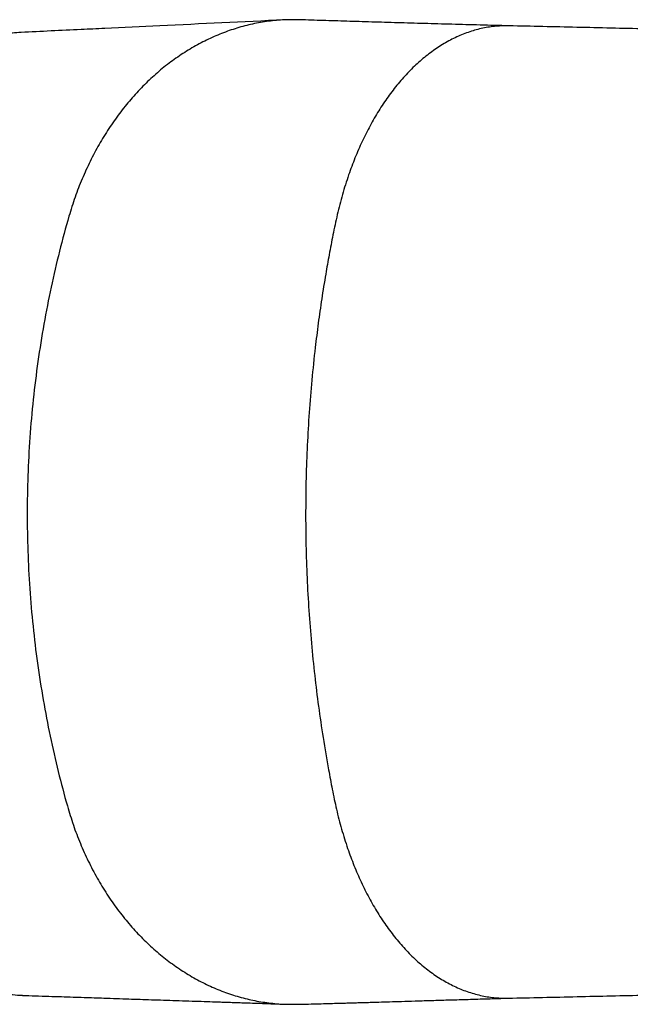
# Model space of a CAD drawing. Header units: millimetres. Extents: x 272 to 3537, y 634 to 3411.
# Tile 8 of 15: x 2035 to 2432, y 791 to 1431. Entities that reach past the tile are written whole.
import ezdxf

# ---------------------------------------------------------------- set-up
doc = ezdxf.new("R2010")
doc.units = ezdxf.units.MM

msp = doc.modelspace()

# ---------------------------------------------------------------- linework, layer by layer
at = {"color": 7, "linetype": 'Continuous', "lineweight": 25}
for points, knots in [([(2207.19, 1430.46), (2180.24, 1429.18), (2141.42, 1427.33), (2097.15, 1425.23), (2067.25, 1423.79), (2049.08, 1422.95), (2036.06, 1422.35)], [0, 0, 0, 0, 0.471535, 0.679249, 0.769995, 1, 1, 1, 1]), ([(2217.4, 1430.44), (2215.35, 1430.52), (2209.83, 1430.73), (2200.84, 1430.11), (2190.5, 1428.67), (2180.27, 1426.34), (2170.2, 1423.17), (2160.32, 1419.17), (2150.68, 1414.36), (2141.32, 1408.76), (2132.27, 1402.39), (2123.58, 1395.27), (2115.28, 1387.43), (2107.41, 1378.91), (2100, 1369.73), (2093.1, 1359.93), (2086.72, 1349.54), (2080.9, 1338.6), (2075.69, 1327.16), (2071.05, 1315.28), (2068.52, 1307.04), (2067.25, 1302.92)], [0, 0, 0, 0, 0.031717, 0.085323, 0.138856, 0.192335, 0.245775, 0.299196, 0.352615, 0.406049, 0.459516, 0.513032, 0.566618, 0.620289, 0.674065, 0.727965, 0.782007, 0.83621, 0.890597, 0.945187, 1, 1, 1, 1]), ([(2353.52, 1426.61), (2347.18, 1426.78), (2334.51, 1427.11), (2316.13, 1427.6), (2298.22, 1428.09), (2280.86, 1428.58), (2264.02, 1429.07), (2247.97, 1429.56), (2232.48, 1430.05), (2222.38, 1430.38), (2217.41, 1430.54)], [0, 0, 0, 0, 0.126077, 0.252164, 0.378298, 0.504515, 0.630854, 0.757329, 0.880501, 1, 1, 1, 1]), ([(2036.07, 1422.24), (2034.22, 1422.16), (2029.51, 1421.95), (2021.9, 1420.42), (2013.24, 1417.75), (2004.53, 1413.87), (1995.84, 1408.81), (1987.26, 1402.54), (1978.86, 1395.08), (1970.73, 1386.48), (1962.93, 1376.79), (1955.55, 1366.12), (1948.63, 1354.56), (1942.24, 1342.25), (1936.41, 1329.31), (1931.16, 1315.88), (1926.5, 1302.1), (1922.44, 1288.08), (1918.93, 1273.97), (1917.02, 1264.37), (1916.08, 1259.63)], [0, 0, 0, 0, 0.035119, 0.089576, 0.14522, 0.201951, 0.259613, 0.318029, 0.377001, 0.436302, 0.495695, 0.554942, 0.613807, 0.672072, 0.729537, 0.786034, 0.841424, 0.895596, 0.948472, 1, 1, 1, 1]), ([(2353.3, 1426.59), (2350.57, 1426.57), (2344.93, 1426.55), (2336.42, 1425.2), (2327.82, 1422.89), (2319.37, 1419.54), (2311.14, 1415.23), (2303.17, 1409.98), (2295.5, 1403.84), (2288.18, 1396.86), (2281.23, 1389.11), (2274.69, 1380.63), (2268.6, 1371.5), (2262.97, 1361.79), (2257.82, 1351.55), (2253.17, 1340.87), (2248.87, 1329.37), (2244.99, 1317.06), (2241.61, 1304.02), (2238.92, 1290.88), (2236.42, 1278), (2233.96, 1264.15), (2231.56, 1249.29), (2229.29, 1233.38), (2227.1, 1215.82), (2225.09, 1196.5), (2223.36, 1175.34), (2222.12, 1154.1), (2221.35, 1132.64), (2221.07, 1110.97), (2221.28, 1089.28), (2221.98, 1067.8), (2223.16, 1046.57), (2224.81, 1025.42), (2226.91, 1004.67), (2229.44, 984.18), (2232.44, 963.76), (2235.5, 945.8), (2238.46, 930.29), (2241.1, 917.33), (2244.42, 904.48), (2248.25, 892.29), (2252.52, 880.81), (2257.16, 870.09), (2262.31, 859.81), (2267.94, 850.06), (2274.04, 840.89), (2280.58, 832.38), (2287.54, 824.59), (2294.87, 817.59), (2302.55, 811.42), (2310.53, 806.15), (2318.78, 801.82), (2327.23, 798.46), (2335.84, 796.13), (2344.52, 794.76), (2350.32, 794.73), (2353.19, 794.72)], [0, 0, 0, 0, 0.015316, 0.031692, 0.048024, 0.064301, 0.08051, 0.096642, 0.112685, 0.128631, 0.144472, 0.160196, 0.175798, 0.191271, 0.206607, 0.221803, 0.236852, 0.253526, 0.270007, 0.286223, 0.301925, 0.317186, 0.336639, 0.355626, 0.374268, 0.399315, 0.424137, 0.44894, 0.473929, 0.499326, 0.524784, 0.549787, 0.574571, 0.599354, 0.624354, 0.648094, 0.67246, 0.697742, 0.713224, 0.729213, 0.745444, 0.761861, 0.776946, 0.792176, 0.807547, 0.823054, 0.83869, 0.854447, 0.870319, 0.886297, 0.90237, 0.918531, 0.934768, 0.95107, 0.967428, 0.983828, 1, 1, 1, 1]), ([(2352.77, 794.7), (2360.22, 794.87), (2374.94, 795.2), (2397.36, 795.71), (2419.65, 796.22), (2441.81, 796.72), (2463.76, 797.22), (2485.48, 797.71), (2507.59, 798.2), (2530.07, 798.7), (2552.85, 799.21), (2575.15, 799.69), (2596.95, 800.17), (2618.61, 800.63), (2640.1, 801.08), (2661.36, 801.53), (2681.92, 801.95), (2701.75, 802.35), (2720.83, 802.73), (2740.13, 803.11), (2759.55, 803.49), (2778.98, 803.87), (2797.28, 804.22), (2814.55, 804.56), (2830.78, 804.88), (2845.96, 805.17), (2859.97, 805.45), (2872.84, 805.71), (2884.5, 805.94), (2894.99, 806.16), (2904.32, 806.35), (2912.57, 806.52), (2920.1, 806.67), (2927.45, 806.83), (2935.22, 806.99), (2943.67, 807.17), (2952.85, 807.37), (2962.77, 807.59), (2973.41, 807.83), (2984.75, 808.08), (2996.81, 808.36), (3009.55, 808.66), (3022.96, 808.99), (3037.01, 809.34), (3051.67, 809.71), (3066.79, 810.11), (3082.29, 810.54), (3097.98, 811), (3113.45, 811.47), (3128.34, 811.95), (3142.33, 812.42), (3155.43, 812.89), (3167.56, 813.35), (3178.76, 813.79), (3189.08, 814.23), (3198.53, 814.64), (3207.8, 815.07), (3216.75, 815.5), (3225.32, 815.94), (3233.15, 816.36), (3240.11, 816.75), (3246.55, 817.12), (3252.61, 817.49), (3259.06, 817.9), (3265.83, 818.35), (3272.96, 818.85), (3280.27, 819.39), (3287.75, 819.98), (3295.22, 820.6), (3302.54, 821.25), (3309.63, 821.93), (3316.47, 822.63), (3323.25, 823.37), (3330.07, 824.16), (3337.01, 825.03), (3342.34, 825.74), (3346.01, 826.25), (3347.93, 826.52), (3349.48, 826.74), (3350.8, 826.94), (3352.21, 827.15), (3354.01, 827.42), (3356.18, 827.75), (3358.43, 828.11), (3360.5, 828.44), (3362.37, 828.75), (3364.25, 829.06), (3366.31, 829.41), (3368.49, 829.79), (3370.83, 830.21), (3373.13, 830.63), (3375.42, 831.06), (3377.58, 831.48), (3380.33, 832.02), (3383.76, 832.72), (3387.74, 833.57), (3391.6, 834.43), (3395.24, 835.28), (3398.6, 836.1), (3401.87, 836.93), (3405.27, 837.84), (3408.93, 838.86), (3412.71, 839.97), (3416.1, 841.02), (3419.07, 841.99), (3421.6, 842.84), (3424, 843.69), (3426.29, 844.52), (3428.72, 845.44), (3431.47, 846.53), (3434.38, 847.72), (3437.19, 848.95), (3439.92, 850.18), (3442.68, 851.49), (3445.54, 852.92), (3448.34, 854.38), (3451.21, 855.95), (3454.67, 857.95), (3458.9, 860.55), (3463.59, 863.68), (3468.21, 867.04), (3472.4, 870.34), (3476.1, 873.48), (3479.34, 876.41), (3482.55, 879.49), (3485.96, 882.98), (3489.69, 887.09), (3493.86, 892.08), (3498.39, 898.11), (3503.13, 905.25), (3507.52, 912.9), (3511.3, 920.6), (3514.63, 928.52), (3517.4, 936.5), (3519.62, 944.41), (3521.14, 951.51), (3522.32, 957.72), (3523.61, 964.62), (3524.99, 972.48), (3526.58, 982.15), (3528.11, 992.28), (3529.57, 1002.89), (3530.79, 1012.57), (3531.8, 1021.37), (3532.64, 1029.43), (3533.45, 1037.95), (3534.23, 1047.26), (3534.95, 1057.47), (3535.59, 1068.57), (3536.11, 1080.58), (3536.48, 1093.6), (3536.63, 1106.87), (3536.56, 1120.16), (3536.29, 1132.94), (3535.83, 1145.39), (3535.22, 1157.17), (3534.49, 1168.26), (3533.62, 1179.25), (3532.61, 1190.05), (3531.49, 1200.61), (3530.33, 1210.28), (3528.99, 1220.46), (3527.41, 1231.36), (3525.5, 1243.35), (3523.78, 1253.23), (3522.33, 1261.07), (3521.19, 1266.95), (3520.05, 1272.8), (3518.67, 1278.59), (3517.02, 1284.38), (3514.99, 1290.49), (3512.35, 1297.27), (3508.88, 1304.91), (3504.82, 1312.49), (3500.27, 1319.84), (3495.42, 1326.72), (3489.95, 1333.54), (3484.48, 1339.55), (3479.17, 1344.76), (3474.12, 1349.27), (3469.06, 1353.37), (3464.09, 1357.04), (3459.59, 1360.11), (3455.49, 1362.69), (3452.19, 1364.64), (3449.51, 1366.14), (3446.98, 1367.51), (3444.2, 1368.94), (3441.29, 1370.37), (3438.6, 1371.63), (3436.21, 1372.7), (3434.21, 1373.56), (3432.49, 1374.28), (3431.03, 1374.88), (3429.76, 1375.39), (3428.5, 1375.88), (3427.05, 1376.43), (3425.32, 1377.08), (3423.38, 1377.79), (3421.45, 1378.46), (3419.7, 1379.06), (3418.23, 1379.55), (3416.9, 1379.99), (3415.63, 1380.4), (3413.79, 1380.97), (3411.31, 1381.73), (3408.12, 1382.66), (3404.62, 1383.64), (3400.76, 1384.66), (3396.5, 1385.73), (3391.85, 1386.83), (3386.84, 1387.95), (3382.56, 1388.85), (3379.22, 1389.53), (3377.04, 1389.96), (3375.08, 1390.33), (3373.34, 1390.66), (3371.79, 1390.95), (3370.42, 1391.2), (3369.04, 1391.44), (3367.52, 1391.71), (3365.84, 1392), (3364.19, 1392.29), (3362.71, 1392.54), (3361.33, 1392.76), (3359.17, 1393.12), (3356.04, 1393.62), (3351.9, 1394.25), (3347.61, 1394.88), (3343.38, 1395.47), (3339.39, 1396.01), (3335.65, 1396.49), (3332.03, 1396.95), (3328.22, 1397.41), (3324.04, 1397.89), (3319.45, 1398.41), (3314.69, 1398.91), (3310.09, 1399.38), (3305.8, 1399.8), (3302, 1400.16), (3298.7, 1400.45), (3295.93, 1400.7), (3293.46, 1400.91), (3291.03, 1401.12), (3288.34, 1401.34), (3285.18, 1401.59), (3281.5, 1401.88), (3276, 1402.3), (3268.75, 1402.82), (3259.89, 1403.42), (3251.05, 1403.98), (3242.35, 1404.5), (3233.83, 1404.98), (3225.45, 1405.43), (3217.17, 1405.85), (3208.62, 1406.27), (3199.8, 1406.67), (3190.87, 1407.07), (3182.41, 1407.43), (3174.58, 1407.75), (3167.48, 1408.03), (3160.88, 1408.28), (3154.44, 1408.52), (3147.75, 1408.76), (3138.74, 1409.07), (3127.12, 1409.47), (3112.55, 1409.93), (3096.78, 1410.41), (3082.39, 1410.83), (3069.69, 1411.18), (3058.87, 1411.47), (3047.34, 1411.77), (3034.98, 1412.08), (3021.85, 1412.41), (3007.94, 1412.74), (2993.25, 1413.09), (2977.7, 1413.45), (2961.15, 1413.81), (2943.58, 1414.2), (2924.97, 1414.59), (2905.41, 1415), (2884.92, 1415.42), (2863.49, 1415.84), (2841.11, 1416.29), (2818.7, 1416.72), (2796.32, 1417.16), (2774.05, 1417.59), (2751.06, 1418.04), (2727.39, 1418.5), (2703.2, 1418.98), (2678.54, 1419.47), (2653.47, 1419.98), (2627.9, 1420.52), (2603.23, 1421.04), (2579.52, 1421.55), (2556.83, 1422.04), (2533.9, 1422.54), (2510.75, 1423.05), (2487.43, 1423.57), (2464.45, 1424.09), (2441.82, 1424.6), (2419.59, 1425.11), (2397.37, 1425.61), (2375.17, 1426.12), (2360.63, 1426.45), (2353.3, 1426.62)], [0, 0, 0, 0, 0.008026, 0.015873, 0.023538, 0.031019, 0.038315, 0.045425, 0.052349, 0.059751, 0.066928, 0.073883, 0.080615, 0.087129, 0.093799, 0.100226, 0.106413, 0.112359, 0.118062, 0.123519, 0.12964, 0.135428, 0.140885, 0.146013, 0.150898, 0.155447, 0.159659, 0.163537, 0.16708, 0.170236, 0.173071, 0.175586, 0.17778, 0.179976, 0.182338, 0.184938, 0.187776, 0.190851, 0.194163, 0.197714, 0.201501, 0.205542, 0.209822, 0.214341, 0.219101, 0.224098, 0.229231, 0.234587, 0.24002, 0.245207, 0.250233, 0.254992, 0.259484, 0.263711, 0.267673, 0.271372, 0.27481, 0.278732, 0.282251, 0.285413, 0.288585, 0.291142, 0.293756, 0.296554, 0.299741, 0.302915, 0.306397, 0.310042, 0.313718, 0.317425, 0.321132, 0.324743, 0.328319, 0.332172, 0.336121, 0.340238, 0.341621, 0.342801, 0.343757, 0.344488, 0.345255, 0.34638, 0.347861, 0.349373, 0.350705, 0.351859, 0.353001, 0.354368, 0.355912, 0.357354, 0.359101, 0.36061, 0.362093, 0.363586, 0.366397, 0.369402, 0.372207, 0.374856, 0.377476, 0.379712, 0.382232, 0.385182, 0.387991, 0.390735, 0.392708, 0.394547, 0.396234, 0.397794, 0.39938, 0.401172, 0.403138, 0.404927, 0.406484, 0.408126, 0.409744, 0.411275, 0.412645, 0.414217, 0.416132, 0.418369, 0.420515, 0.422441, 0.424148, 0.425639, 0.426921, 0.428509, 0.430225, 0.432076, 0.434479, 0.437081, 0.439822, 0.442415, 0.444822, 0.447585, 0.450065, 0.452266, 0.454184, 0.455822, 0.458659, 0.461432, 0.464667, 0.467851, 0.471, 0.473392, 0.475781, 0.478302, 0.481099, 0.484175, 0.487473, 0.491054, 0.494932, 0.499123, 0.502914, 0.506818, 0.510542, 0.514055, 0.517366, 0.520482, 0.523911, 0.527081, 0.529993, 0.532648, 0.536315, 0.539912, 0.543488, 0.545277, 0.547072, 0.548874, 0.550679, 0.552485, 0.554384, 0.556604, 0.559157, 0.562049, 0.564442, 0.567003, 0.569708, 0.572567, 0.574639, 0.576937, 0.579472, 0.581535, 0.583671, 0.585529, 0.587067, 0.588235, 0.589565, 0.591108, 0.592779, 0.594568, 0.595949, 0.597163, 0.59821, 0.599092, 0.59989, 0.600687, 0.601691, 0.602903, 0.604321, 0.605748, 0.606921, 0.607986, 0.608934, 0.609867, 0.610784, 0.61302, 0.615415, 0.617982, 0.620941, 0.624136, 0.627584, 0.631293, 0.635138, 0.636834, 0.638358, 0.63971, 0.640902, 0.641941, 0.642877, 0.643702, 0.644745, 0.645949, 0.647049, 0.648009, 0.648857, 0.649742, 0.652217, 0.654885, 0.657552, 0.660141, 0.66256, 0.664642, 0.66672, 0.66881, 0.671119, 0.673741, 0.676381, 0.678816, 0.681045, 0.683059, 0.684649, 0.686037, 0.687223, 0.688326, 0.689646, 0.691196, 0.692978, 0.694992, 0.69908, 0.703158, 0.707087, 0.710865, 0.714491, 0.717978, 0.721373, 0.72468, 0.728343, 0.731874, 0.735139, 0.738109, 0.740782, 0.743129, 0.745469, 0.747909, 0.750448, 0.755234, 0.76034, 0.765769, 0.771522, 0.774947, 0.778491, 0.78226, 0.786273, 0.790529, 0.794947, 0.799601, 0.80449, 0.809615, 0.815089, 0.82081, 0.82678, 0.832998, 0.839467, 0.846189, 0.853165, 0.859597, 0.866235, 0.873082, 0.88014, 0.887414, 0.894766, 0.902319, 0.910072, 0.91803, 0.924943, 0.932008, 0.939225, 0.946594, 0.954117, 0.961792, 0.969168, 0.976679, 0.984323, 0.992097, 1, 1, 1, 1]), ([(2067.25, 1302.92), (2062.91, 1287.93), (2055.12, 1257.05), (2046.5, 1208.65), (2041.26, 1159.07), (2040.11, 1125.9), (2040.11, 1093.33), (2041.21, 1060.81), (2046.25, 1012.17), (2054.54, 964.66), (2062.04, 934.33), (2066.21, 919.62)], [0.3435188, 0.3435188, 0.3435188, 0.3435188, 0.3658241, 0.3881294, 0.4104346, 0.4327399, 0.4327399, 0.454593, 0.4764462, 0.4982993, 0.5201525, 0.5201525, 0.5201525, 0.5201525]), ([(1916.08, 959.26), (1917.03, 954.5), (1918.94, 944.87), (1922.47, 930.71), (1926.55, 916.65), (1931.22, 902.84), (1936.49, 889.4), (1942.34, 876.45), (1948.74, 864.14), (1955.66, 852.6), (1963.05, 841.94), (1970.85, 832.28), (1978.98, 823.7), (1987.38, 816.26), (1995.95, 810.02), (2004.62, 804.98), (2013.32, 801.11), (2021.97, 798.45), (2029.86, 796.89), (2034.88, 796.68), (2037.03, 796.59)], [0, 0, 0, 0, 0.051419, 0.10416, 0.158167, 0.213359, 0.269625, 0.326824, 0.384787, 0.443317, 0.502197, 0.561197, 0.620083, 0.678625, 0.736601, 0.793822, 0.850114, 0.905328, 0.959367, 1, 1, 1, 1]), ([(2066.21, 919.62), (2067.46, 915.46), (2069.96, 907.17), (2074.55, 895.21), (2079.73, 883.67), (2085.52, 872.65), (2091.88, 862.18), (2098.77, 852.29), (2106.18, 843.03), (2114.05, 834.42), (2122.35, 826.5), (2131.06, 819.31), (2140.12, 812.87), (2149.51, 807.2), (2159.18, 802.34), (2169.08, 798.28), (2179.19, 795.07), (2189.46, 792.7), (2199.84, 791.23), (2208.58, 790.59), (2213.84, 790.78), (2215.61, 790.84)], [0, 0, 0, 0, 0.055053, 0.109883, 0.16451, 0.218953, 0.273234, 0.327374, 0.38139, 0.435301, 0.489127, 0.542883, 0.59659, 0.650263, 0.703922, 0.757583, 0.811263, 0.864981, 0.918754, 0.972599, 1, 1, 1, 1]), ([(2037.02, 796.5), (2039.8, 796.42), (2045.5, 796.24), (2053.92, 795.96), (2062.11, 795.7), (2069.75, 795.44), (2076.87, 795.21), (2083.55, 794.98), (2090.62, 794.74), (2098.1, 794.49), (2105.95, 794.22), (2113.48, 793.97), (2121.01, 793.72), (2128.8, 793.46), (2136.94, 793.19), (2145.14, 792.92), (2153.07, 792.66), (2159.05, 792.46), (2163.23, 792.32), (2165.94, 792.22), (2168.96, 792.12), (2172.46, 792.01), (2176.44, 791.87), (2181.23, 791.71), (2186.86, 791.51), (2193.39, 791.29), (2200.59, 791.04), (2205.6, 790.86), (2208.22, 790.77)], [0, 0, 0, 0, 0.048822, 0.100238, 0.148284, 0.193118, 0.234866, 0.273716, 0.31073, 0.359247, 0.405133, 0.448477, 0.49117, 0.536716, 0.584336, 0.633262, 0.679578, 0.722623, 0.737575, 0.752522, 0.76998, 0.790334, 0.813564, 0.839639, 0.873965, 0.912119, 0.954108, 1, 1, 1, 1]), ([(2215.61, 790.73), (2218.06, 790.79), (2222.72, 790.9), (2229.46, 791.08), (2235.59, 791.24), (2241.09, 791.39), (2245.67, 791.52), (2249.42, 791.63), (2252.66, 791.72), (2256.07, 791.82), (2259.92, 791.93), (2264.74, 792.07), (2270.66, 792.25), (2277.8, 792.46), (2285.83, 792.71), (2294.77, 792.98), (2304.59, 793.28), (2315.31, 793.6), (2326.97, 793.95), (2339.65, 794.33), (2348.59, 794.58), (2353.2, 794.71)], [0, 0, 0, 0, 0.05762, 0.110089, 0.157429, 0.199654, 0.236771, 0.262351, 0.285303, 0.310675, 0.339715, 0.372419, 0.419331, 0.472158, 0.530887, 0.595508, 0.666013, 0.740981, 0.821625, 0.907955, 1, 1, 1, 1])]:
    msp.add_open_spline(points, degree=3, knots=knots, dxfattribs=at)

doc.saveas('drawing.dxf')
